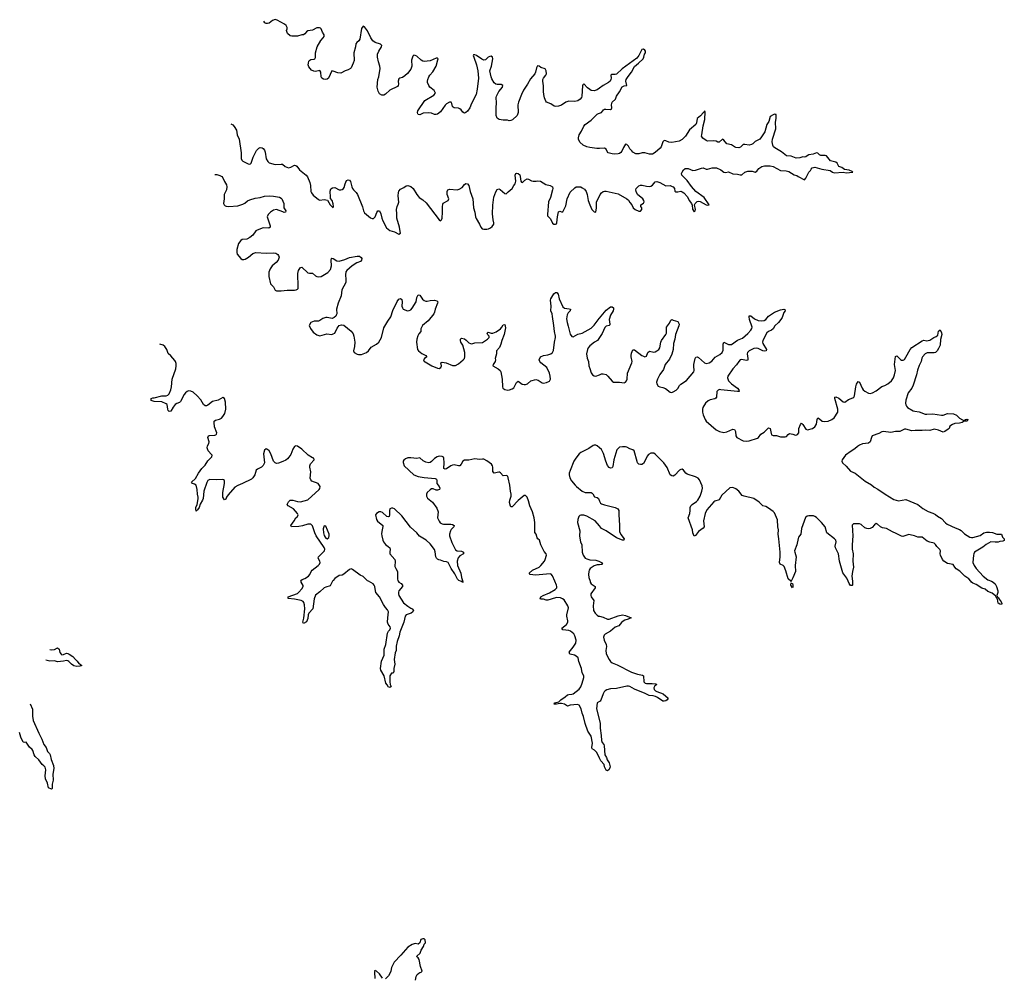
# Model space of a CAD drawing. Header units: inches. Extents: x 2005975 to 2217453, y 644152 to 846769.
# Tile 31 of 162: x 2022224 to 2035431, y 744687 to 757535. Entities that reach past the tile are written whole.
import ezdxf

# ---------------------------------------------------------------- set-up
doc = ezdxf.new("R2010")
doc.units = ezdxf.units.IN
doc.header["$MEASUREMENT"] = 0
for name, color, linetype in [('C0724', 7, 'Continuous'), ('C0725', 7, 'Continuous'), ('C0734', 7, 'Continuous'), ('C0735', 7, 'Continuous')]:
    doc.layers.add(name, color=color, linetype=linetype)

msp = doc.modelspace()

# ---------------------------------------------------------------- linework, layer by layer
at = {"layer": 'C0724', "color": 6, "elevation": 300}
for points in [[(2026422, 750000), (2026390, 749941), (2026330, 749921), (2026310, 749910), (2026250, 749857), (2026190, 749814), (2026174, 749766), (2026157, 749630), (2026102, 749570), (2026095, 749550), (2026090, 749499), (2026070, 749458), (2026030, 749433), (2026021, 749450), (2026037, 749503), (2026051, 749630), (2026045, 749685), (2026035, 749715), (2026025, 749730), (2026001, 749741), (2025910, 749762), (2025824, 749770), (2025824, 749790), (2025950, 749838), (2025970, 749854), (2026010, 749897), (2026027, 749930), (2026025, 749945), (2025999, 749990), (2025998, 750000)], [(2027302, 750000), (2027308, 749988), (2027342, 749970), (2027360, 749950), (2027359, 749930), (2027311, 749870), (2027305, 749855), (2027305, 749830), (2027311, 749810), (2027373, 749710), (2027430, 749664), (2027470, 749637), (2027490, 749630), (2027508, 749610), (2027498, 749590), (2027476, 749570), (2027410, 749548), (2027394, 749530), (2027377, 749450), (2027323, 749317), (2027315, 749270), (2027288, 749192), (2027272, 749130), (2027275, 749070), (2027262, 749038), (2027249, 748950), (2027257, 748890), (2027243, 748830), (2027242, 748790), (2027232, 748768), (2027210, 748765), (2027190, 748730), (2027189, 748649), (2027195, 748615), (2027207, 748590), (2027190, 748573), (2027170, 748581), (2027155, 748610), (2027134, 748634), (2027113, 748733), (2027070, 748807), (2027065, 748830), (2027079, 748930), (2027113, 749010), (2027114, 749090), (2027135, 749150), (2027157, 749303), (2027170, 749329), (2027191, 749350), (2027198, 749370), (2027195, 749390), (2027166, 749426), (2027159, 749450), (2027161, 749510), (2027170, 749590), (2027159, 749619), (2027129, 749649), (2027102, 749690), (2027052, 749790), (2027002, 749850), (2026995, 749870), (2026986, 749930), (2026978, 749950), (2026964, 749964), (2026903, 750000)], [(2028165, 750000), (2028170, 749997), (2028172, 749990), (2028170, 749986), (2028161, 749990), (2028158, 749998), (2028150, 749996), (2028139, 750000)], [(2030000, 747628), (2029965, 747705), (2029936, 747736), (2029904, 747750), (2029899, 747770), (2029908, 747830), (2029890, 747920), (2029845, 747990), (2029808, 748090), (2029787, 748187), (2029769, 748230), (2029756, 748290), (2029730, 748338), (2029705, 748345), (2029610, 748340), (2029570, 748326), (2029532, 748350), (2029490, 748362), (2029470, 748362), (2029425, 748350), (2029395, 748350), (2029396, 748370), (2029457, 748383), (2029483, 748410), (2029542, 748450), (2029570, 748477), (2029590, 748483), (2029630, 748484), (2029649, 748491), (2029730, 748552), (2029750, 748582), (2029770, 748634), (2029790, 748710), (2029790, 748730), (2029770, 748770), (2029762, 748830), (2029725, 748925), (2029714, 748974), (2029690, 748995), (2029667, 749007), (2029610, 749023), (2029600, 749030), (2029598, 749038), (2029596, 749050), (2029650, 749116), (2029684, 749170), (2029689, 749210), (2029672, 749270), (2029655, 749295), (2029613, 749330), (2029590, 749340), (2029510, 749350), (2029497, 749370), (2029558, 749422), (2029577, 749450), (2029577, 749470), (2029563, 749530), (2029563, 749550), (2029584, 749644), (2029577, 749670), (2029529, 749750), (2029506, 749766), (2029476, 749776), (2029430, 749781), (2029410, 749778), (2029310, 749746), (2029288, 749748), (2029250, 749761), (2029221, 749761), (2029206, 749766), (2029215, 749790), (2029245, 749810), (2029330, 749843), (2029408, 749890), (2029429, 749910), (2029431, 749930), (2029424, 749950), (2029402, 750000)], [(2029875, 750000), (2029878, 749990), (2029890, 749967), (2029944, 749930), (2029941, 749910), (2029885, 749830), (2029884, 749810), (2029889, 749790), (2029923, 749743), (2029917, 749670), (2029921, 749610), (2029943, 749570), (2029970, 749544), (2029990, 749533), (2030000, 749531)], [(2022627, 749085), (2022650, 749080), (2022690, 749084), (2022730, 749107), (2022753, 749090), (2022765, 749045), (2022781, 749021), (2022790, 749015), (2022810, 749017), (2022850, 749034), (2022870, 749033), (2022890, 749024), (2022939, 748990), (2022971, 748951), (2022997, 748930), (2023017, 748897), (2023035, 748890), (2023058, 748870), (2023030, 748860), (2022990, 748857), (2022950, 748867), (2022919, 748890), (2022885, 748925), (2022870, 748934), (2022850, 748938), (2022813, 748927), (2022730, 748918), (2022690, 748931), (2022630, 748930), (2022574, 748940)], [(2022364, 748357), (2022394, 748286), (2022398, 748250), (2022395, 748190), (2022406, 748130), (2022480, 747960), (2022522, 747882), (2022548, 747808), (2022578, 747770), (2022598, 747718), (2022623, 747690), (2022633, 747670), (2022645, 747610), (2022680, 747530), (2022682, 747490), (2022668, 747410), (2022672, 747330), (2022662, 747278), (2022662, 747230), (2022659, 747221), (2022650, 747213), (2022610, 747230), (2022596, 747290), (2022570, 747350), (2022565, 747390), (2022575, 747470), (2022567, 747507), (2022550, 747526), (2022524, 747544), (2022483, 747603), (2022432, 747650), (2022419, 747670), (2022400, 747730), (2022390, 747745), (2022356, 747776), (2022310, 747842), (2022290, 747837), (2022270, 747843), (2022238, 747910), (2022224, 747969)], [(2030000, 748387), (2029972, 748368), (2029963, 748290), (2030000, 748131)], [(2027534, 744650), (2027541, 744699), (2027557, 744723), (2027577, 744743), (2027590, 744752), (2027610, 744757), (2027623, 744770), (2027602, 744830), (2027584, 744924), (2027570, 744947), (2027557, 744957), (2027551, 744970), (2027596, 745010), (2027611, 745050), (2027642, 745098), (2027650, 745130), (2027666, 745150), (2027664, 745190), (2027650, 745202), (2027630, 745202), (2027607, 745193), (2027590, 745151), (2027570, 745131), (2027530, 745141), (2027490, 745127), (2027430, 745093), (2027338, 744982), (2027248, 744890), (2027210, 744817), (2027201, 744770), (2027190, 744739), (2027170, 744705), (2027130, 744667)], [(2027090, 744677), (2027050, 744733), (2027010, 744768), (2026994, 744774), (2026990, 744782), (2026985, 744755), (2026990, 744670)]]:
    msp.add_lwpolyline(points, dxfattribs=at)
at = {"layer": 'C0725', "color": 6, "elevation": 300}
for points in [[(2030000, 756616), (2029970, 756593), (2029930, 756582), (2029890, 756585), (2029870, 756597), (2029841, 756621), (2029790, 756675), (2029778, 756662), (2029773, 756647), (2029765, 756510), (2029758, 756490), (2029743, 756470), (2029710, 756448), (2029670, 756435), (2029590, 756440), (2029550, 756430), (2029490, 756386), (2029450, 756373), (2029410, 756370), (2029395, 756375), (2029350, 756405), (2029290, 756428), (2029282, 756442), (2029265, 756485), (2029254, 756530), (2029249, 756570), (2029252, 756648), (2029242, 756710), (2029243, 756730), (2029250, 756750), (2029280, 756790), (2029289, 756810), (2029287, 756847), (2029273, 756873), (2029214, 756894), (2029190, 756910), (2029170, 756914), (2029154, 756890), (2029145, 756830), (2029136, 756810), (2029077, 756743), (2029037, 756670), (2028983, 756590), (2028954, 756530), (2028915, 756430), (2028906, 756394), (2028910, 756290), (2028895, 756250), (2028834, 756190), (2028810, 756180), (2028790, 756179), (2028767, 756187), (2028707, 756187), (2028656, 756196), (2028630, 756212), (2028614, 756250), (2028613, 756350), (2028621, 756419), (2028617, 756490), (2028621, 756510), (2028653, 756570), (2028702, 756630), (2028705, 756650), (2028684, 756664), (2028630, 756666), (2028610, 756671), (2028588, 756688), (2028559, 756739), (2028548, 756770), (2028531, 756850), (2028553, 756910), (2028571, 757010), (2028568, 757030), (2028550, 757043), (2028530, 757040), (2028510, 757030), (2028470, 756995), (2028450, 756992), (2028423, 757003), (2028350, 757056), (2028330, 757064), (2028315, 757065), (2028310, 757062), (2028308, 757052), (2028314, 757030), (2028351, 756930), (2028371, 756850), (2028377, 756750), (2028359, 756601), (2028345, 756530), (2028285, 756410), (2028260, 756350), (2028230, 756309), (2028210, 756290), (2028190, 756280), (2028170, 756293), (2028146, 756326), (2028130, 756338), (2028110, 756346), (2028053, 756353), (2028040, 756360), (2028030, 756370), (2028021, 756410), (2028010, 756430), (2027990, 756429), (2027950, 756406), (2027932, 756387), (2027870, 756299), (2027830, 756267), (2027810, 756261), (2027790, 756262), (2027750, 756279), (2027710, 756286), (2027638, 756282), (2027590, 756260), (2027570, 756263), (2027563, 756270), (2027558, 756290), (2027566, 756310), (2027658, 756450), (2027779, 756521), (2027803, 756550), (2027783, 756583), (2027726, 756630), (2027710, 756650), (2027695, 756690), (2027695, 756710), (2027697, 756730), (2027710, 756770), (2027724, 756790), (2027767, 756833), (2027809, 756910), (2027835, 756995), (2027836, 757010), (2027830, 757019), (2027810, 757017), (2027730, 756983), (2027650, 756972), (2027630, 756977), (2027610, 756990), (2027550, 757044), (2027530, 757056), (2027510, 757058), (2027496, 757044), (2027478, 756990), (2027483, 756910), (2027470, 756870), (2027426, 756814), (2027390, 756782), (2027359, 756761), (2027322, 756750), (2027310, 756739), (2027303, 756710), (2027306, 756670), (2027299, 756650), (2027290, 756639), (2027190, 756590), (2027130, 756534), (2027110, 756522), (2027083, 756523), (2027050, 756541), (2027034, 756574), (2027018, 756630), (2027028, 756730), (2027040, 756770), (2027058, 756878), (2027054, 756910), (2027035, 756970), (2027025, 757030), (2027024, 757070), (2027040, 757110), (2027075, 757170), (2027081, 757190), (2027064, 757204), (2026994, 757230), (2026963, 757250), (2026936, 757290), (2026890, 757384), (2026850, 757438), (2026830, 757448), (2026810, 757415), (2026788, 757272), (2026774, 757250), (2026745, 757230), (2026731, 757210), (2026727, 757170), (2026705, 757090), (2026712, 756988), (2026699, 756950), (2026670, 756890), (2026661, 756879), (2026630, 756861), (2026590, 756850), (2026530, 756818), (2026490, 756821), (2026430, 756845), (2026410, 756847), (2026368, 756752), (2026350, 756735), (2026330, 756731), (2026298, 756738), (2026275, 756750), (2026269, 756770), (2026264, 756830), (2026251, 756851), (2026190, 756838), (2026170, 756842), (2026138, 756858), (2026102, 756902), (2026095, 756930), (2026096, 756950), (2026104, 756976), (2026114, 756990), (2026130, 757001), (2026174, 757006), (2026182, 757010), (2026193, 757027), (2026194, 757090), (2026216, 757170), (2026263, 757257), (2026295, 757290), (2026308, 757310), (2026309, 757330), (2026286, 757366), (2026270, 757411), (2026260, 757420), (2026244, 757424), (2026210, 757424), (2026150, 757396), (2026090, 757384), (2026070, 757372), (2026050, 757344), (2026030, 757333), (2026008, 757332), (2025950, 757313), (2025875, 757315), (2025850, 757319), (2025815, 757350), (2025804, 757390), (2025813, 757410), (2025813, 757430), (2025797, 757457), (2025775, 757475), (2025679, 757530), (2025650, 757535), (2025615, 757525), (2025570, 757490), (2025550, 757484), (2025530, 757485), (2025513, 757493), (2025498, 757514)], [(2030000, 755808), (2029967, 755807), (2029870, 755818), (2029830, 755827), (2029784, 755850), (2029739, 755890), (2029721, 755930), (2029719, 755950), (2029727, 755990), (2029761, 756039), (2029790, 756108), (2029810, 756130), (2029890, 756186), (2029970, 756266), (2029990, 756277), (2030000, 756280)], [(2025058, 756136), (2025082, 756122), (2025102, 756102), (2025132, 756052), (2025142, 755990), (2025167, 755930), (2025194, 755750), (2025195, 755670), (2025202, 755650), (2025216, 755636), (2025290, 755599), (2025310, 755598), (2025318, 755602), (2025329, 755611), (2025335, 755625), (2025358, 755690), (2025399, 755781), (2025430, 755810), (2025450, 755818), (2025475, 755815), (2025490, 755807), (2025506, 755786), (2025516, 755756), (2025530, 755666), (2025551, 755630), (2025572, 755612), (2025650, 755591), (2025730, 755597), (2025750, 755594), (2025786, 755566), (2025830, 755547), (2025863, 755557), (2025910, 755583), (2025930, 755580), (2025942, 755570), (2025978, 755518), (2026068, 755450), (2026086, 755426), (2026117, 755350), (2026127, 755310), (2026130, 755230), (2026137, 755210), (2026159, 755179), (2026230, 755121), (2026250, 755114), (2026310, 755121), (2026351, 755111), (2026390, 755050), (2026430, 755010), (2026435, 755030), (2026430, 755065), (2026414, 755110), (2026395, 755135), (2026392, 755152), (2026387, 755233), (2026396, 755264), (2026421, 755279), (2026450, 755281), (2026510, 755253), (2026530, 755251), (2026550, 755256), (2026566, 755270), (2026575, 755285), (2026590, 755333), (2026610, 755375), (2026630, 755387), (2026650, 755381), (2026662, 755362), (2026679, 755290), (2026688, 755270), (2026703, 755250), (2026738, 755218), (2026757, 755190), (2026823, 755023), (2026836, 754970), (2026850, 754941), (2026930, 754876), (2026950, 754867), (2026970, 754869), (2026991, 754890), (2027014, 754946), (2027030, 754971), (2027050, 754970), (2027070, 754930), (2027080, 754870), (2027094, 754834), (2027143, 754743), (2027190, 754706), (2027250, 754690), (2027310, 754658), (2027330, 754669), (2027329, 754691), (2027319, 754750), (2027282, 754870), (2027284, 754930), (2027279, 754990), (2027286, 755030), (2027302, 755058), (2027310, 755085), (2027303, 755170), (2027306, 755214), (2027310, 755232), (2027330, 755261), (2027379, 755281), (2027410, 755304), (2027430, 755311), (2027470, 755296), (2027502, 755270), (2027549, 755189), (2027567, 755167), (2027583, 755150), (2027630, 755119), (2027676, 755076), (2027850, 754849), (2027870, 754838), (2027883, 754850), (2027889, 754871), (2027897, 754950), (2027895, 755025), (2027899, 755061), (2027906, 755074), (2027973, 755107), (2027982, 755130), (2027960, 755190), (2027959, 755230), (2027968, 755250), (2027990, 755260), (2028090, 755253), (2028121, 755259), (2028157, 755283), (2028190, 755325), (2028210, 755337), (2028230, 755333), (2028250, 755309), (2028268, 755230), (2028301, 755130), (2028310, 755010), (2028331, 754950), (2028338, 754890), (2028346, 754866), (2028392, 754792), (2028411, 754750), (2028427, 754730), (2028450, 754723), (2028490, 754722), (2028514, 754727), (2028540, 754740), (2028562, 754758), (2028584, 754790), (2028586, 754810), (2028575, 754850), (2028566, 754930), (2028570, 755048), (2028585, 755155), (2028610, 755227), (2028630, 755256), (2028650, 755263), (2028670, 755258), (2028730, 755201), (2028750, 755196), (2028775, 755225), (2028828, 755270), (2028850, 755309), (2028870, 755333), (2028878, 755370), (2028869, 755450), (2028879, 755470), (2028890, 755476), (2028910, 755470), (2028931, 755451), (2028939, 755430), (2028945, 755370), (2028954, 755354), (2028970, 755348), (2028999, 755381), (2029030, 755400), (2029050, 755396), (2029090, 755371), (2029110, 755366), (2029150, 755366), (2029171, 755371), (2029210, 755368), (2029283, 755323), (2029338, 755310), (2029370, 755290), (2029374, 755270), (2029371, 755251), (2029345, 755150), (2029316, 755090), (2029302, 754922), (2029305, 754905), (2029342, 754862), (2029370, 754803), (2029390, 754791), (2029409, 754791), (2029423, 754797), (2029431, 754809), (2029437, 754890), (2029450, 754958), (2029470, 754966), (2029490, 754957), (2029510, 754958), (2029515, 754965), (2029550, 755035), (2029567, 755133), (2029610, 755220), (2029670, 755277), (2029690, 755291), (2029710, 755294), (2029750, 755290), (2029770, 755280), (2029799, 755259), (2029822, 755230), (2029838, 755190), (2029851, 755110), (2029870, 755050), (2029899, 754990), (2029930, 754955), (2029950, 754953), (2029962, 755010), (2029962, 755090), (2030000, 755168)], [(2024842, 755456), (2024843, 755457), (2024870, 755456), (2024910, 755444), (2024935, 755430), (2024950, 755415), (2024970, 755364), (2024997, 755317), (2025004, 755290), (2024999, 755250), (2024969, 755190), (2024968, 755130), (2024957, 755070), (2024965, 755050), (2024979, 755039), (2024992, 755032), (2025030, 755027), (2025150, 755035), (2025219, 755061), (2025245, 755075), (2025278, 755102), (2025310, 755118), (2025382, 755138), (2025450, 755148), (2025510, 755166), (2025570, 755171), (2025630, 755167), (2025710, 755152), (2025730, 755141), (2025739, 755130), (2025769, 755070), (2025769, 755010), (2025792, 754972), (2025788, 754952), (2025770, 754947), (2025756, 754956), (2025670, 754986), (2025630, 754980), (2025587, 754953), (2025557, 754923), (2025545, 754890), (2025583, 754770), (2025582, 754750), (2025564, 754736), (2025490, 754740), (2025408, 754712), (2025390, 754700), (2025350, 754645), (2025310, 754612), (2025270, 754592), (2025210, 754585), (2025190, 754574), (2025161, 754530), (2025135, 754450), (2025136, 754410), (2025143, 754390), (2025189, 754330), (2025210, 754316), (2025230, 754315), (2025250, 754322), (2025295, 754350), (2025350, 754397), (2025390, 754410), (2025530, 754401), (2025627, 754407), (2025660, 754400), (2025685, 754385), (2025697, 754370), (2025705, 754350), (2025692, 754310), (2025665, 754275), (2025610, 754230), (2025582, 754190), (2025566, 754146), (2025566, 754087), (2025590, 753991), (2025630, 753950), (2025650, 753906), (2025670, 753898), (2025690, 753896), (2025730, 753896), (2025810, 753906), (2025910, 753905), (2025931, 753909), (2025950, 753920), (2025958, 753930), (2025960, 753950), (2025953, 754130), (2025965, 754170), (2025991, 754209), (2026010, 754214), (2026090, 754140), (2026110, 754132), (2026150, 754134), (2026190, 754100), (2026210, 754090), (2026230, 754086), (2026270, 754089), (2026356, 754144), (2026395, 754185), (2026407, 754230), (2026400, 754310), (2026405, 754330), (2026410, 754334), (2026430, 754329), (2026480, 754300), (2026510, 754296), (2026584, 754316), (2026650, 754345), (2026750, 754363), (2026780, 754360), (2026806, 754346), (2026813, 754330), (2026807, 754310), (2026794, 754290), (2026747, 754273), (2026686, 754234), (2026612, 754170), (2026599, 754150), (2026593, 754110), (2026600, 754050), (2026597, 754010), (2026545, 753910), (2026538, 753830), (2026495, 753730), (2026473, 753650), (2026476, 753590), (2026471, 753570), (2026463, 753557), (2026442, 753538), (2026414, 753526), (2026350, 753540), (2026330, 753539), (2026290, 753527), (2026250, 753499), (2026230, 753491), (2026172, 753488), (2026150, 753482), (2026130, 753470), (2026106, 753430), (2026125, 753390), (2026162, 753342), (2026210, 753306), (2026250, 753293), (2026342, 753318), (2026410, 753313), (2026430, 753319), (2026450, 753331), (2026483, 753397), (2026509, 753431), (2026539, 753441), (2026570, 753434), (2026670, 753357), (2026699, 753319), (2026708, 753290), (2026720, 753210), (2026717, 753150), (2026702, 753090), (2026710, 753070), (2026750, 753045), (2026770, 753041), (2026810, 753044), (2026877, 753070), (2026902, 753090), (2026938, 753142), (2027010, 753181), (2027041, 753210), (2027075, 753270), (2027110, 753400), (2027162, 753490), (2027204, 753550), (2027229, 753631), (2027287, 753753), (2027310, 753785), (2027330, 753794), (2027350, 753782), (2027355, 753750), (2027352, 753690), (2027357, 753670), (2027370, 753652), (2027428, 753628), (2027450, 753632), (2027470, 753642), (2027490, 753662), (2027542, 753750), (2027551, 753809), (2027570, 753841), (2027590, 753837), (2027627, 753787), (2027650, 753766), (2027670, 753756), (2027690, 753756), (2027730, 753769), (2027790, 753772), (2027821, 753761), (2027831, 753750), (2027830, 753730), (2027795, 753650), (2027790, 753610), (2027781, 753590), (2027704, 753496), (2027625, 753430), (2027607, 753387), (2027606, 753350), (2027580, 753320), (2027566, 753294), (2027553, 753247), (2027546, 753210), (2027561, 753110), (2027574, 753090), (2027618, 753058), (2027672, 753030), (2027686, 753010), (2027654, 752990), (2027641, 752970), (2027650, 752950), (2027662, 752942), (2027751, 752891), (2027830, 752858), (2027850, 752855), (2027875, 752870), (2027881, 752890), (2027874, 752930), (2027890, 752940), (2027945, 752930), (2028030, 752896), (2028050, 752893), (2028070, 752895), (2028110, 752919), (2028171, 752969), (2028189, 752990), (2028195, 753010), (2028195, 753070), (2028166, 753166), (2028142, 753210), (2028137, 753230), (2028139, 753250), (2028144, 753256), (2028150, 753261), (2028191, 753251), (2028215, 753235), (2028250, 753201), (2028270, 753188), (2028290, 753186), (2028330, 753197), (2028430, 753204), (2028498, 753250), (2028520, 753270), (2028523, 753290), (2028505, 753305), (2028496, 753330), (2028510, 753343), (2028550, 753330), (2028570, 753330), (2028614, 753346), (2028674, 753386), (2028692, 753408), (2028710, 753442), (2028730, 753444), (2028742, 753402), (2028724, 753310), (2028691, 753230), (2028679, 753181), (2028662, 753138), (2028619, 753090), (2028620, 753050), (2028602, 752990), (2028605, 752970), (2028601, 752950), (2028574, 752910), (2028571, 752890), (2028643, 752850), (2028668, 752830), (2028676, 752810), (2028696, 752710), (2028700, 752610), (2028706, 752590), (2028730, 752573), (2028770, 752564), (2028793, 752567), (2028830, 752582), (2028850, 752597), (2028890, 752667), (2028910, 752684), (2028965, 752645), (2028990, 752640), (2029010, 752641), (2029034, 752650), (2029081, 752690), (2029147, 752707), (2029178, 752698), (2029230, 752662), (2029250, 752656), (2029290, 752665), (2029330, 752686), (2029342, 752710), (2029340, 752750), (2029332, 752790), (2029297, 752870), (2029215, 752930), (2029200, 752950), (2029194, 752970), (2029209, 753011), (2029249, 753031), (2029310, 753037), (2029350, 753050), (2029371, 753070), (2029382, 753098), (2029398, 753210), (2029412, 753270), (2029410, 753290), (2029396, 753350), (2029390, 753430), (2029372, 753552), (2029365, 753590), (2029349, 753630), (2029351, 753690), (2029343, 753770), (2029348, 753790), (2029390, 753856), (2029410, 753874), (2029430, 753876), (2029449, 753850), (2029461, 753790), (2029510, 753681), (2029530, 753666), (2029596, 753656), (2029612, 753650), (2029607, 753630), (2029580, 753600), (2029566, 753574), (2029558, 753522), (2029566, 753470), (2029582, 753422), (2029598, 753350), (2029610, 753314), (2029630, 753282), (2029650, 753279), (2029710, 753315), (2029770, 753329), (2029890, 753394), (2029930, 753434), (2029995, 753525), (2030000, 753530)], [(2025998, 750000), (2025996, 750010), (2026015, 750025), (2026050, 750036), (2026099, 750070), (2026117, 750090), (2026134, 750130), (2026149, 750150), (2026229, 750210), (2026245, 750230), (2026253, 750253), (2026251, 750270), (2026227, 750310), (2026232, 750330), (2026312, 750410), (2026315, 750430), (2026309, 750451), (2026202, 750610), (2026182, 750650), (2026150, 750742), (2026130, 750765), (2026090, 750764), (2026018, 750742), (2025970, 750734), (2025870, 750732), (2025862, 750750), (2025907, 750810), (2025926, 750850), (2025950, 750870), (2025960, 750890), (2025950, 750910), (2025899, 750970), (2025824, 751010), (2025813, 751030), (2025830, 751065), (2025853, 751087), (2025890, 751087), (2025950, 751072), (2025990, 751067), (2026042, 751078), (2026087, 751093), (2026241, 751230), (2026250, 751243), (2026254, 751270), (2026238, 751298), (2026226, 751310), (2026143, 751343), (2026130, 751359), (2026122, 751382), (2026128, 751468), (2026114, 751530), (2026114, 751550), (2026124, 751576), (2026174, 751630), (2026169, 751650), (2026150, 751657), (2026093, 751693), (2026010, 751771), (2025950, 751814), (2025930, 751819), (2025910, 751807), (2025890, 751774), (2025859, 751700), (2025836, 751664), (2025817, 751643), (2025794, 751626), (2025754, 751606), (2025696, 751584), (2025670, 751582), (2025650, 751590), (2025630, 751610), (2025594, 751710), (2025570, 751750), (2025550, 751767), (2025530, 751776), (2025510, 751759), (2025495, 751710), (2025507, 751590), (2025501, 751570), (2025490, 751552), (2025468, 751532), (2025415, 751505), (2025395, 751490), (2025378, 751430), (2025352, 751390), (2025332, 751368), (2025214, 751310), (2025150, 751287), (2025110, 751263), (2025019, 751161), (2024999, 751130), (2024990, 751100), (2024970, 751093), (2024951, 751130), (2024947, 751150), (2024949, 751190), (2024973, 751310), (2024970, 751350), (2024959, 751359), (2024944, 751364), (2024870, 751361), (2024776, 751364), (2024750, 751354), (2024735, 751325), (2024694, 751210), (2024684, 751110), (2024677, 751090), (2024645, 751035), (2024631, 750990), (2024610, 750957), (2024604, 750956), (2024590, 750941), (2024586, 750966), (2024588, 750990), (2024605, 751030), (2024616, 751104), (2024618, 751130), (2024609, 751170), (2024605, 751230), (2024590, 751290), (2024570, 751303), (2024541, 751310), (2024531, 751330), (2024583, 751377), (2024621, 751450), (2024666, 751514), (2024710, 751560), (2024750, 751615), (2024801, 751670), (2024804, 751690), (2024799, 751699), (2024752, 751752), (2024740, 751790), (2024742, 751818), (2024762, 751850), (2024767, 751870), (2024750, 751931), (2024756, 751950), (2024770, 751958), (2024840, 751960), (2024856, 751964), (2024866, 751974), (2024870, 751990), (2024838, 752070), (2024831, 752129), (2024833, 752147), (2024850, 752161), (2024906, 752174), (2024930, 752189), (2024951, 752209), (2024975, 752250), (2024989, 752310), (2024985, 752405), (2024973, 752453), (2024950, 752465), (2024888, 752432), (2024810, 752411), (2024750, 752362), (2024730, 752352), (2024710, 752354), (2024690, 752372), (2024653, 752433), (2024607, 752487), (2024550, 752536), (2024519, 752550), (2024490, 752555), (2024470, 752547), (2024450, 752530), (2024430, 752504), (2024382, 752410), (2024370, 752399), (2024330, 752385), (2024310, 752370), (2024282, 752338), (2024250, 752284), (2024230, 752276), (2024218, 752290), (2024211, 752310), (2024203, 752370), (2024190, 752381), (2024130, 752409), (2024026, 752410), (2023990, 752427), (2023987, 752433), (2023986, 752450), (2024010, 752459), (2024030, 752461), (2024130, 752486), (2024190, 752488), (2024210, 752496), (2024230, 752517), (2024252, 752568), (2024261, 752610), (2024268, 752710), (2024317, 752850), (2024325, 752890), (2024322, 752922), (2024313, 752950), (2024304, 752964), (2024250, 753023), (2024214, 753054), (2024196, 753110), (2024172, 753152), (2024150, 753170), (2024105, 753183)], [(2030000, 753269), (2029976, 753230), (2029932, 753208), (2029870, 753161), (2029850, 753133), (2029840, 753110), (2029828, 753050), (2029835, 752995), (2029854, 752950), (2029860, 752890), (2029870, 752853), (2029890, 752798), (2029909, 752769), (2029930, 752757), (2029950, 752754), (2030000, 752771)], [(2030000, 751792), (2029970, 751818), (2029950, 751827), (2029930, 751827), (2029918, 751822), (2029858, 751782), (2029750, 751727), (2029728, 751710), (2029684, 751650), (2029658, 751610), (2029608, 751488), (2029596, 751450), (2029595, 751430), (2029603, 751390), (2029626, 751346), (2029673, 751290), (2029692, 751270), (2029770, 751209), (2029810, 751191), (2029889, 751189), (2029903, 751183), (2029912, 751172), (2029933, 751133), (2029970, 751122), (2029986, 751110), (2030000, 751076)], [(2029402, 750000), (2029370, 750073), (2029354, 750094), (2029338, 750098), (2029143, 750083), (2029072, 750092), (2029057, 750110), (2029102, 750150), (2029190, 750190), (2029216, 750210), (2029262, 750270), (2029272, 750290), (2029291, 750350), (2029288, 750370), (2029261, 750401), (2029216, 750490), (2029198, 750550), (2029173, 750570), (2029163, 750583), (2029153, 750630), (2029136, 750656), (2029132, 750672), (2029136, 750790), (2029125, 750850), (2029102, 750930), (2029065, 751010), (2029050, 751078), (2029030, 751130), (2029010, 751150), (2028990, 751150), (2028910, 751084), (2028830, 750999), (2028810, 751001), (2028807, 751007), (2028796, 751056), (2028800, 751090), (2028816, 751144), (2028816, 751170), (2028806, 751210), (2028798, 751290), (2028778, 751390), (2028770, 751411), (2028750, 751420), (2028710, 751415), (2028675, 751455), (2028662, 751462), (2028650, 751464), (2028590, 751451), (2028571, 751471), (2028569, 751530), (2028564, 751550), (2028552, 751572), (2028490, 751617), (2028450, 751637), (2028430, 751640), (2028390, 751634), (2028330, 751643), (2028250, 751624), (2028190, 751626), (2028170, 751612), (2028148, 751572), (2028130, 751551), (2028110, 751547), (2028050, 751563), (2028030, 751560), (2028009, 751551), (2027950, 751508), (2027930, 751502), (2027912, 751512), (2027920, 751590), (2027915, 751650), (2027907, 751667), (2027890, 751675), (2027850, 751677), (2027823, 751670), (2027790, 751648), (2027750, 751606), (2027730, 751594), (2027710, 751590), (2027670, 751597), (2027634, 751614), (2027590, 751655), (2027550, 751648), (2027470, 751658), (2027430, 751657), (2027398, 751642), (2027377, 751623), (2027370, 751610), (2027368, 751592), (2027382, 751550), (2027510, 751429), (2027570, 751404), (2027650, 751391), (2027797, 751377), (2027814, 751370), (2027821, 751350), (2027820, 751310), (2027851, 751270), (2027858, 751250), (2027855, 751230), (2027830, 751221), (2027810, 751224), (2027770, 751241), (2027750, 751239), (2027730, 751229), (2027691, 751190), (2027681, 751170), (2027680, 751140), (2027695, 751115), (2027762, 751062), (2027820, 750980), (2027838, 750930), (2027830, 750850), (2027850, 750805), (2027865, 750785), (2027890, 750770), (2027907, 750767), (2028005, 750765), (2028030, 750761), (2028050, 750750), (2028049, 750730), (2028010, 750693), (2028002, 750678), (2027990, 750630), (2027990, 750610), (2028020, 750520), (2028070, 750422), (2028090, 750409), (2028150, 750402), (2028175, 750390), (2028177, 750370), (2028130, 750340), (2028106, 750314), (2028093, 750270), (2028098, 750210), (2028140, 750110), (2028149, 750049), (2028163, 750010), (2028162, 750002), (2028165, 750000)], [(2028139, 750000), (2028115, 750010), (2028095, 750030), (2028060, 750100), (2028010, 750171), (2027970, 750251), (2027950, 750261), (2027914, 750266), (2027870, 750284), (2027848, 750288), (2027830, 750296), (2027815, 750310), (2027804, 750330), (2027797, 750397), (2027788, 750428), (2027730, 750502), (2027677, 750550), (2027585, 750605), (2027549, 750650), (2027467, 750727), (2027350, 750878), (2027250, 750970), (2027230, 750981), (2027210, 750982), (2027188, 750970), (2027183, 750950), (2027185, 750890), (2027178, 750870), (2027170, 750863), (2027150, 750871), (2027090, 750921), (2027070, 750932), (2027047, 750930), (2027010, 750910), (2026996, 750890), (2027010, 750830), (2027025, 750805), (2027094, 750750), (2027097, 750737), (2027081, 750670), (2027078, 750638), (2027080, 750610), (2027095, 750550), (2027104, 750530), (2027130, 750494), (2027168, 750468), (2027188, 750448), (2027193, 750430), (2027189, 750390), (2027191, 750370), (2027257, 750290), (2027261, 750270), (2027258, 750198), (2027269, 750170), (2027293, 750130), (2027292, 750030), (2027297, 750010), (2027302, 750000)], [(2030000, 750744), (2029941, 750810), (2029830, 750875), (2029790, 750887), (2029751, 750889), (2029736, 750884), (2029723, 750870), (2029711, 750829), (2029708, 750788), (2029738, 750678), (2029734, 750610), (2029737, 750577), (2029747, 750530), (2029763, 750490), (2029769, 750390), (2029782, 750350), (2029810, 750310), (2029830, 750299), (2029870, 750289), (2029950, 750281), (2029993, 750270), (2030000, 750266)], [(2026903, 750000), (2026890, 750008), (2026830, 750065), (2026790, 750083), (2026690, 750159), (2026670, 750165), (2026650, 750160), (2026570, 750094), (2026550, 750084), (2026510, 750077), (2026450, 750038), (2026428, 750012), (2026422, 750000)], [(2030000, 750222), (2029970, 750221), (2029930, 750207), (2029874, 750170), (2029862, 750150), (2029856, 750130), (2029854, 750090), (2029858, 750050), (2029875, 750000)]]:
    msp.add_lwpolyline(points, dxfattribs=at)
msp.add_lwpolyline([(2026310, 750742), (2026296, 750704), (2026298, 750650), (2026310, 750612), (2026322, 750590), (2026330, 750578), (2026350, 750568), (2026372, 750588), (2026377, 750610), (2026375, 750630), (2026330, 750738)], close=True, dxfattribs=at)
at = {"layer": 'C0734', "color": 6, "elevation": 300}
for points in [[(2032571, 750000), (2032570, 749999), (2032569, 750000)], [(2033393, 750000), (2033396, 749970), (2033393, 749950), (2033390, 749942), (2033370, 749942), (2033350, 749969), (2033337, 750000)], [(2035257, 750000), (2035281, 749990), (2035310, 749967), (2035328, 749930), (2035346, 749870), (2035346, 749850), (2035331, 749810), (2035344, 749784), (2035350, 749782), (2035361, 749761), (2035390, 749725), (2035396, 749704), (2035392, 749690), (2035370, 749694), (2035350, 749705), (2035339, 749759), (2035329, 749770), (2035318, 749798), (2035270, 749842), (2035210, 749861), (2035172, 749892), (2035130, 749909), (2035055, 749955), (2035010, 749974), (2034990, 749990), (2034981, 750000)], [(2030000, 749531), (2030050, 749519), (2030110, 749492), (2030130, 749493), (2030250, 749537), (2030308, 749548), (2030350, 749542), (2030424, 749510), (2030384, 749490), (2030342, 749478), (2030317, 749463), (2030295, 749445), (2030259, 749401), (2030210, 749383), (2030150, 749332), (2030075, 749290), (2030064, 749276), (2030056, 749250), (2030062, 749210), (2030092, 749150), (2030094, 749126), (2030084, 749070), (2030092, 749030), (2030107, 748990), (2030130, 748950), (2030150, 748924), (2030170, 748908), (2030240, 748880), (2030430, 748779), (2030510, 748753), (2030580, 748740), (2030591, 748730), (2030598, 748650), (2030613, 748633), (2030630, 748627), (2030708, 748628), (2030762, 748622), (2030767, 748610), (2030745, 748595), (2030728, 748572), (2030734, 748550), (2030753, 748530), (2030770, 748520), (2030856, 748490), (2030921, 748430), (2030911, 748410), (2030890, 748397), (2030870, 748390), (2030850, 748392), (2030779, 748439), (2030753, 748453), (2030723, 748463), (2030669, 748469), (2030615, 748495), (2030470, 748551), (2030410, 748588), (2030390, 748593), (2030370, 748593), (2030230, 748561), (2030150, 748559), (2030098, 748542), (2030078, 748530), (2030064, 748515), (2030050, 748490), (2030017, 748403), (2030008, 748392), (2030000, 748387)], [(2030000, 748131), (2030009, 748090), (2030009, 748030), (2030025, 747930), (2030026, 747866), (2030037, 747837), (2030058, 747810), (2030064, 747790), (2030073, 747673), (2030094, 747634), (2030103, 747603), (2030130, 747564), (2030146, 747510), (2030130, 747473), (2030110, 747459), (2030090, 747467), (2030070, 747509), (2030062, 747542), (2030017, 747590), (2030000, 747628)]]:
    msp.add_lwpolyline(points, dxfattribs=at)
msp.add_lwpolyline([(2032590, 749913), (2032569, 749950), (2032570, 749978), (2032573, 749973), (2032590, 749968), (2032596, 749950), (2032595, 749925)], close=True, dxfattribs=at)
at = {"layer": 'C0735', "color": 6, "elevation": 300}
for points in [[(2030000, 756280), (2030030, 756288), (2030053, 756327), (2030067, 756333), (2030086, 756334), (2030150, 756328), (2030162, 756338), (2030168, 756350), (2030164, 756390), (2030172, 756428), (2030214, 756466), (2030228, 756510), (2030270, 756567), (2030306, 756634), (2030330, 756645), (2030369, 756651), (2030356, 756710), (2030360, 756730), (2030386, 756774), (2030430, 756830), (2030470, 756908), (2030526, 756950), (2030586, 757010), (2030596, 757030), (2030606, 757074), (2030618, 757090), (2030617, 757110), (2030610, 757124), (2030590, 757139), (2030570, 757136), (2030528, 757052), (2030500, 757020), (2030306, 756874), (2030230, 756805), (2030210, 756800), (2030160, 756800), (2030152, 756788), (2030157, 756750), (2030153, 756730), (2030143, 756710), (2030124, 756690), (2030049, 756651), (2030000, 756616)], [(2030000, 755168), (2030010, 755188), (2030028, 755212), (2030050, 755228), (2030070, 755235), (2030090, 755236), (2030250, 755198), (2030370, 755132), (2030392, 755112), (2030410, 755080), (2030436, 755050), (2030454, 755010), (2030478, 754990), (2030530, 754964), (2030550, 754967), (2030570, 754990), (2030567, 755010), (2030557, 755030), (2030555, 755050), (2030590, 755073), (2030600, 755090), (2030595, 755110), (2030581, 755130), (2030510, 755190), (2030491, 755230), (2030488, 755250), (2030495, 755270), (2030530, 755304), (2030550, 755314), (2030574, 755314), (2030630, 755300), (2030670, 755298), (2030690, 755302), (2030710, 755314), (2030750, 755360), (2030770, 755365), (2030810, 755351), (2030890, 755307), (2030950, 755308), (2030978, 755298), (2030990, 755290), (2031005, 755270), (2031012, 755232), (2031024, 755224), (2031050, 755223), (2031090, 755233), (2031110, 755226), (2031134, 755210), (2031180, 755160), (2031203, 755110), (2031236, 755070), (2031244, 755044), (2031250, 754992), (2031270, 754958), (2031286, 754970), (2031289, 754990), (2031277, 755050), (2031286, 755070), (2031310, 755094), (2031330, 755099), (2031350, 755096), (2031430, 755050), (2031454, 755046), (2031470, 755050), (2031404, 755150), (2031294, 755230), (2031235, 755295), (2031178, 755378), (2031107, 755450), (2031103, 755470), (2031108, 755490), (2031130, 755522), (2031150, 755539), (2031170, 755540), (2031190, 755536), (2031252, 755512), (2031290, 755517), (2031370, 755544), (2031390, 755547), (2031430, 755529), (2031450, 755527), (2031514, 755546), (2031570, 755548), (2031630, 755522), (2031670, 755488), (2031690, 755486), (2031730, 755492), (2031790, 755465), (2031850, 755463), (2031890, 755453), (2031910, 755454), (2031952, 755488), (2031990, 755502), (2032050, 755504), (2032090, 755491), (2032110, 755501), (2032140, 755540), (2032177, 755563), (2032215, 755575), (2032290, 755576), (2032330, 755566), (2032429, 755509), (2032506, 755506), (2032539, 755499), (2032577, 755477), (2032610, 755452), (2032650, 755443), (2032665, 755430), (2032750, 755386), (2032770, 755409), (2032810, 755490), (2032830, 755510), (2032839, 755530), (2032854, 755546), (2032890, 755557), (2032982, 755530), (2033093, 755510), (2033125, 755490), (2033150, 755482), (2033270, 755490), (2033310, 755479), (2033398, 755490), (2033390, 755498), (2033350, 755516), (2033286, 755526), (2033253, 755553), (2033210, 755566), (2033187, 755610), (2033170, 755622), (2033101, 755641), (2033046, 755706), (2033030, 755712), (2032970, 755711), (2032950, 755722), (2032930, 755744), (2032910, 755747), (2032869, 755731), (2032810, 755723), (2032785, 755710), (2032770, 755696), (2032750, 755690), (2032730, 755695), (2032690, 755682), (2032638, 755678), (2032570, 755704), (2032510, 755708), (2032441, 755761), (2032354, 755814), (2032336, 755830), (2032324, 755850), (2032317, 755897), (2032321, 755930), (2032367, 756070), (2032362, 756158), (2032372, 756210), (2032373, 756250), (2032370, 756262), (2032364, 756264), (2032350, 756265), (2032330, 756258), (2032290, 756236), (2032272, 756170), (2032245, 756130), (2032217, 756030), (2032176, 755964), (2032150, 755933), (2032090, 755899), (2032060, 755870), (2032041, 755859), (2032010, 755852), (2031950, 755862), (2031930, 755858), (2031894, 755826), (2031870, 755817), (2031830, 755819), (2031810, 755827), (2031770, 755854), (2031711, 755871), (2031670, 755919), (2031650, 755930), (2031608, 755892), (2031590, 755893), (2031564, 755904), (2031530, 755911), (2031450, 755906), (2031430, 755912), (2031385, 755945), (2031371, 755970), (2031372, 755990), (2031392, 756110), (2031414, 756194), (2031417, 756297), (2031411, 756311), (2031405, 756295), (2031390, 756284), (2031356, 756244), (2031309, 756211), (2031302, 756150), (2031292, 756130), (2031210, 756058), (2031156, 755970), (2031110, 755926), (2031070, 755904), (2030970, 755885), (2030930, 755891), (2030890, 755910), (2030870, 755913), (2030850, 755895), (2030830, 755830), (2030817, 755810), (2030750, 755751), (2030710, 755730), (2030670, 755731), (2030610, 755750), (2030573, 755747), (2030530, 755733), (2030490, 755734), (2030450, 755756), (2030433, 755773), (2030410, 755801), (2030390, 755839), (2030370, 755861), (2030350, 755863), (2030321, 755819), (2030300, 755770), (2030287, 755753), (2030270, 755741), (2030250, 755735), (2030209, 755731), (2030170, 755734), (2030119, 755750), (2030104, 755764), (2030090, 755796), (2030070, 755810), (2030000, 755808)], [(2030000, 753530), (2030090, 753637), (2030150, 753684), (2030170, 753684), (2030188, 753670), (2030190, 753650), (2030185, 753630), (2030150, 753570), (2030129, 753510), (2030141, 753450), (2030138, 753442), (2030130, 753430), (2030090, 753421), (2030074, 753406), (2030035, 753325), (2030000, 753269)], [(2030000, 752771), (2030030, 752781), (2030050, 752782), (2030090, 752773), (2030114, 752754), (2030170, 752683), (2030190, 752670), (2030270, 752672), (2030330, 752664), (2030350, 752670), (2030365, 752690), (2030372, 752710), (2030378, 752790), (2030435, 752930), (2030438, 752950), (2030424, 753010), (2030424, 753030), (2030430, 753059), (2030450, 753103), (2030470, 753105), (2030570, 753030), (2030590, 753018), (2030610, 753012), (2030630, 753022), (2030650, 753070), (2030670, 753087), (2030730, 753075), (2030750, 753079), (2030770, 753090), (2030795, 753110), (2030809, 753130), (2030826, 753210), (2030835, 753230), (2030892, 753310), (2030900, 753330), (2030902, 753410), (2030938, 753462), (2030958, 753502), (2030970, 753514), (2030990, 753503), (2031050, 753487), (2031069, 753450), (2031067, 753427), (2031022, 753310), (2031011, 753249), (2030994, 753190), (2030989, 753110), (2030972, 753048), (2030938, 752982), (2030882, 752910), (2030860, 752840), (2030810, 752773), (2030777, 752710), (2030767, 752670), (2030770, 752648), (2030790, 752619), (2030810, 752608), (2030850, 752599), (2030885, 752585), (2030950, 752535), (2030970, 752533), (2030990, 752540), (2031030, 752564), (2031050, 752586), (2031072, 752628), (2031090, 752646), (2031170, 752692), (2031267, 752810), (2031273, 752830), (2031265, 752885), (2031267, 752910), (2031285, 752990), (2031294, 753006), (2031310, 753012), (2031330, 753002), (2031410, 752929), (2031430, 752923), (2031470, 752930), (2031510, 752953), (2031553, 753007), (2031617, 753043), (2031646, 753070), (2031659, 753101), (2031659, 753181), (2031670, 753209), (2031730, 753177), (2031770, 753177), (2031850, 753233), (2031918, 753262), (2031990, 753326), (2032032, 753370), (2032045, 753390), (2032047, 753410), (2032011, 753510), (2032007, 753550), (2032010, 753563), (2032030, 753562), (2032082, 753522), (2032130, 753498), (2032170, 753495), (2032210, 753499), (2032234, 753510), (2032270, 753556), (2032350, 753609), (2032430, 753642), (2032474, 753650), (2032485, 753645), (2032491, 753630), (2032473, 753607), (2032450, 753540), (2032435, 753510), (2032403, 753470), (2032355, 753425), (2032330, 753388), (2032310, 753371), (2032269, 753351), (2032246, 753334), (2032190, 753230), (2032187, 753210), (2032192, 753190), (2032240, 753110), (2032237, 753090), (2032212, 753088), (2032190, 753093), (2032130, 753123), (2032110, 753128), (2032070, 753124), (2032010, 753093), (2031987, 753070), (2031983, 753050), (2031992, 752988), (2031990, 752966), (2031970, 752960), (2031910, 752976), (2031890, 752970), (2031869, 752950), (2031838, 752902), (2031790, 752849), (2031721, 752750), (2031716, 752730), (2031730, 752690), (2031770, 752650), (2031850, 752592), (2031868, 752570), (2031873, 752547), (2031850, 752544), (2031630, 752570), (2031609, 752571), (2031595, 752565), (2031576, 752544), (2031569, 752471), (2031562, 752458), (2031550, 752448), (2031485, 752435), (2031459, 752421), (2031424, 752390), (2031387, 752330), (2031382, 752310), (2031381, 752270), (2031392, 752232), (2031419, 752170), (2031433, 752150), (2031564, 752030), (2031609, 752009), (2031670, 751998), (2031710, 752006), (2031790, 752042), (2031810, 752037), (2031826, 752010), (2031831, 751951), (2031845, 751930), (2031930, 751885), (2031970, 751881), (2032010, 751884), (2032119, 751921), (2032132, 751930), (2032167, 751973), (2032210, 752000), (2032270, 752060), (2032290, 752048), (2032302, 751982), (2032310, 751966), (2032320, 751960), (2032330, 751956), (2032375, 751955), (2032430, 751938), (2032490, 751936), (2032510, 751942), (2032530, 751969), (2032550, 751982), (2032594, 751974), (2032630, 751959), (2032650, 751963), (2032658, 751970), (2032673, 751990), (2032677, 752050), (2032698, 752102), (2032710, 752122), (2032730, 752103), (2032770, 752041), (2032790, 752030), (2032856, 752050), (2032888, 752072), (2032913, 752107), (2032921, 752170), (2032930, 752191), (2032950, 752181), (2032990, 752150), (2033023, 752143), (2033070, 752149), (2033119, 752170), (2033150, 752193), (2033197, 752270), (2033198, 752310), (2033157, 752450), (2033157, 752470), (2033170, 752473), (2033210, 752458), (2033270, 752408), (2033290, 752402), (2033343, 752437), (2033399, 752461), (2033411, 752470), (2033423, 752490), (2033440, 752610), (2033450, 752645), (2033470, 752682), (2033490, 752673), (2033524, 752590), (2033538, 752570), (2033562, 752550), (2033610, 752522), (2033630, 752520), (2033664, 752530), (2033710, 752556), (2033790, 752615), (2033830, 752628), (2033870, 752649), (2033919, 752690), (2033944, 752730), (2033959, 752770), (2033971, 752830), (2033957, 752910), (2033970, 753015), (2033990, 753023), (2034037, 752977), (2034050, 752968), (2034074, 752966), (2034090, 752977), (2034112, 753008), (2034170, 753111), (2034190, 753136), (2034330, 753226), (2034350, 753233), (2034390, 753227), (2034411, 753231), (2034430, 753237), (2034484, 753270), (2034518, 753282), (2034538, 753302), (2034550, 753354), (2034570, 753372), (2034590, 753332), (2034593, 753310), (2034577, 753243), (2034571, 753170), (2034550, 753124), (2034530, 753091), (2034509, 753070), (2034490, 753065), (2034433, 753067), (2034397, 753063), (2034370, 753050), (2034334, 753010), (2034326, 752994), (2034316, 752950), (2034287, 752893), (2034266, 752834), (2034253, 752770), (2034210, 752630), (2034190, 752592), (2034142, 752530), (2034112, 752430), (2034106, 752390), (2034108, 752368), (2034117, 752350), (2034133, 752333), (2034208, 752288), (2034230, 752281), (2034290, 752274), (2034370, 752244), (2034390, 752240), (2034470, 752245), (2034590, 752229), (2034610, 752230), (2034670, 752253), (2034750, 752246), (2034788, 752230), (2034830, 752188), (2034870, 752164), (2034890, 752159), (2034899, 752161), (2034911, 752171), (2034930, 752173), (2034942, 752170), (2034931, 752150), (2034894, 752146), (2034864, 752130), (2034830, 752120), (2034765, 752115), (2034735, 752105), (2034701, 752079), (2034689, 752050), (2034679, 752041), (2034631, 752010), (2034610, 752002), (2034550, 752028), (2034490, 752040), (2034430, 752022), (2034370, 752028), (2034330, 752023), (2034235, 752025), (2034190, 752018), (2034110, 752041), (2034090, 752040), (2034030, 752008), (2033970, 752011), (2033910, 751995), (2033810, 752009), (2033790, 752005), (2033750, 751984), (2033660, 751950), (2033649, 751930), (2033630, 751872), (2033610, 751854), (2033530, 751842), (2033490, 751827), (2033460, 751810), (2033424, 751776), (2033375, 751745), (2033302, 751690), (2033255, 751630), (2033252, 751610), (2033259, 751590), (2033310, 751546), (2033370, 751478), (2033430, 751450), (2033565, 751345), (2033650, 751294), (2033684, 751264), (2033736, 751236), (2033832, 751170), (2033950, 751098), (2034010, 751080), (2034110, 751095), (2034270, 751032), (2034338, 750978), (2034410, 750935), (2034474, 750914), (2034510, 750897), (2034535, 750875), (2034590, 750842), (2034643, 750783), (2034665, 750765), (2034770, 750716), (2034830, 750693), (2034850, 750681), (2034898, 750638), (2034970, 750591), (2034990, 750587), (2035010, 750589), (2035106, 750614), (2035158, 750650), (2035190, 750661), (2035230, 750660), (2035273, 750653), (2035330, 750630), (2035391, 750631), (2035407, 750590), (2035431, 750570), (2035431, 750549), (2035410, 750539), (2035370, 750535), (2035350, 750526), (2035310, 750523), (2035250, 750530), (2035186, 750494), (2035142, 750458), (2035033, 750390), (2035020, 750370), (2035016, 750350), (2035007, 750250), (2035025, 750210), (2035054, 750170), (2035146, 750070), (2035210, 750019), (2035257, 750000)], [(2032569, 750000), (2032530, 750032), (2032501, 750140), (2032477, 750197), (2032464, 750210), (2032425, 750230), (2032415, 750250), (2032423, 750330), (2032423, 750390), (2032408, 750570), (2032398, 750630), (2032400, 750690), (2032393, 750730), (2032390, 750826), (2032350, 750917), (2032330, 750937), (2032270, 750982), (2032230, 751002), (2032190, 751011), (2032142, 751062), (2032070, 751110), (2031940, 751140), (2031916, 751150), (2031870, 751210), (2031830, 751239), (2031790, 751257), (2031750, 751255), (2031643, 751157), (2031607, 751093), (2031550, 751074), (2031535, 751065), (2031442, 750958), (2031418, 750910), (2031394, 750810), (2031403, 750730), (2031390, 750714), (2031330, 750670), (2031290, 750613), (2031270, 750604), (2031253, 750650), (2031247, 750690), (2031189, 750850), (2031212, 750908), (2031219, 750950), (2031219, 750990), (2031226, 751010), (2031245, 751030), (2031301, 751070), (2031320, 751090), (2031350, 751144), (2031376, 751210), (2031383, 751250), (2031380, 751280), (2031342, 751362), (2031323, 751383), (2031290, 751403), (2031175, 751435), (2031158, 751450), (2031130, 751490), (2031110, 751502), (2031090, 751501), (2031075, 751490), (2031010, 751422), (2030990, 751412), (2030970, 751413), (2030950, 751430), (2030907, 751527), (2030865, 751590), (2030750, 751704), (2030730, 751717), (2030710, 751721), (2030690, 751718), (2030657, 751703), (2030640, 751680), (2030610, 751611), (2030590, 751582), (2030570, 751568), (2030550, 751566), (2030530, 751571), (2030513, 751590), (2030507, 751607), (2030464, 751750), (2030450, 751764), (2030410, 751776), (2030370, 751800), (2030350, 751803), (2030310, 751805), (2030270, 751799), (2030235, 751765), (2030193, 751630), (2030179, 751541), (2030170, 751521), (2030150, 751517), (2030130, 751528), (2030110, 751553), (2030085, 751610), (2030056, 751716), (2030028, 751768), (2030000, 751792)], [(2030000, 751076), (2030005, 751065), (2030015, 751050), (2030030, 751039), (2030070, 751024), (2030210, 750990), (2030245, 750970), (2030260, 750950), (2030260, 750940), (2030259, 750890), (2030271, 750751), (2030270, 750670), (2030287, 750627), (2030332, 750568), (2030328, 750552), (2030310, 750550), (2030230, 750585), (2030090, 750679), (2030030, 750710), (2030000, 750744)], [(2033337, 750000), (2033320, 750040), (2033267, 750113), (2033222, 750270), (2033205, 750370), (2033167, 750450), (2033163, 750470), (2033177, 750530), (2033171, 750550), (2033151, 750571), (2033050, 750650), (2033027, 750730), (2032979, 750790), (2032910, 750855), (2032890, 750870), (2032870, 750876), (2032810, 750879), (2032788, 750872), (2032766, 750854), (2032711, 750710), (2032702, 750630), (2032670, 750590), (2032664, 750576), (2032647, 750490), (2032618, 750410), (2032619, 750390), (2032637, 750330), (2032625, 750210), (2032628, 750130), (2032596, 750044), (2032571, 750000)], [(2034981, 750000), (2034953, 750033), (2034902, 750070), (2034834, 750134), (2034787, 750167), (2034766, 750190), (2034746, 750226), (2034670, 750240), (2034620, 750270), (2034602, 750290), (2034574, 750350), (2034570, 750370), (2034573, 750410), (2034566, 750426), (2034526, 750466), (2034510, 750494), (2034490, 750510), (2034430, 750523), (2034396, 750536), (2034330, 750591), (2034310, 750594), (2034270, 750590), (2034224, 750610), (2034170, 750625), (2034150, 750628), (2034070, 750599), (2034050, 750603), (2033982, 750642), (2033930, 750664), (2033850, 750707), (2033799, 750719), (2033771, 750731), (2033730, 750764), (2033710, 750773), (2033690, 750758), (2033657, 750723), (2033632, 750708), (2033610, 750703), (2033586, 750706), (2033558, 750718), (2033510, 750762), (2033490, 750769), (2033410, 750770), (2033390, 750755), (2033400, 750610), (2033388, 750488), (2033391, 750430), (2033405, 750370), (2033399, 750270), (2033407, 750190), (2033394, 750130), (2033387, 750067), (2033393, 750000)], [(2030000, 750266), (2030029, 750250), (2030041, 750230), (2030030, 750223), (2030000, 750222)]]:
    msp.add_lwpolyline(points, dxfattribs=at)

doc.saveas('drawing.dxf')
